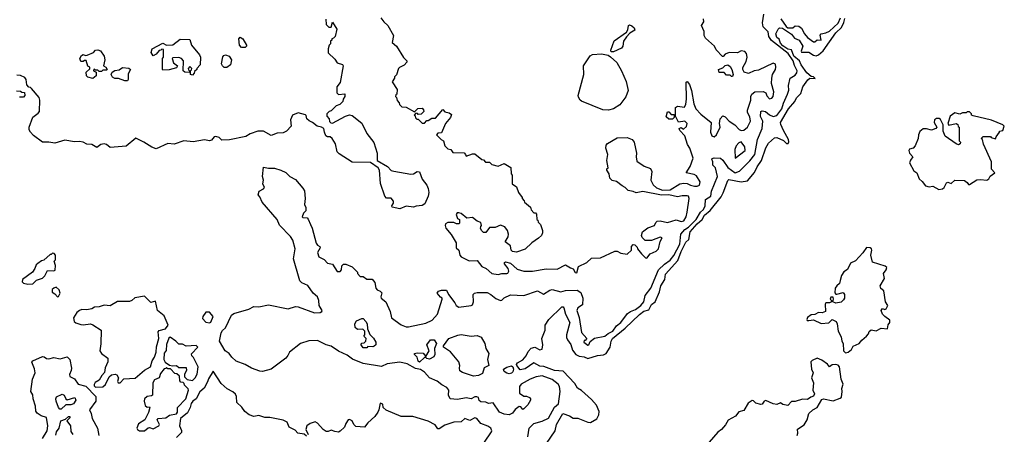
# Model space of a CAD drawing. Extents: x 2293830 to 2387798, y 66850 to 233222.
# Tile 166 of 192: x 2364518 to 2372538, y 186476 to 189851. Entities that reach past the tile are written whole.
import ezdxf

# ---------------------------------------------------------------- set-up
doc = ezdxf.new("R2010")
doc.units = 0

msp = doc.modelspace()

# ---------------------------------------------------------------- linework, layer by layer
at = {"layer": '0CON05XD'}
for points in [[(2367012.5, 189855), (2367013, 189813), (2367035, 189790), (2367055, 189790), (2367065, 189830), (2367102.5, 189775), (2367087, 189713), (2367075, 189700), (2367060, 189695), (2367060, 189685), (2367050, 189675), (2367050, 189655), (2367040, 189645), (2367030, 189615), (2367031.7, 189581.7), (2367085, 189530), (2367105, 189500), (2367146.2, 189486.2), (2367152.5, 189475), (2367129.3, 189340.7), (2367102.5, 189305), (2367100, 189255), (2367115, 189242.5), (2367165, 189247.5), (2367167.5, 189225), (2367152.5, 189205), (2367150, 189185), (2367125, 189160), (2367095, 189150), (2367055, 189110), (2367040, 189105), (2367020, 189085), (2367020, 189065), (2367040, 189045), (2367041.7, 189021.7), (2367051.7, 189011.7), (2367065, 189010), (2367173, 189067), (2367205, 189077.5), (2367225, 189070), (2367305, 189007.5), (2367344.2, 188925), (2367402.7, 188852.7), (2367430.8, 188765), (2367430, 188705), (2367513.3, 188655), (2367543.9, 188623.9), (2367565, 188617.5), (2367705, 188594.2), (2367725, 188596.9), (2367755, 188614.4), (2367775, 188611.4), (2367795, 188553.8), (2367834, 188505), (2367845.7, 188475.7), (2367849.2, 188445), (2367844.3, 188415), (2367817, 188353), (2367795, 188338.1), (2367747.6, 188332.4), (2367725, 188324.3), (2367665, 188332.5), (2367615, 188312.2), (2367551.2, 188325), (2367549.2, 188335), (2367562.3, 188357.7), (2367563.1, 188375), (2367545, 188397.1), (2367505, 188398), (2367490.8, 188415), (2367457.3, 188517.3), (2367447.5, 188625), (2367437.5, 188645), (2367375, 188687.5), (2367225, 188692.5), (2367119.5, 188759.5), (2367103.8, 188775), (2367089.5, 188839.5), (2367062.5, 188885), (2367046.4, 188896.4), (2367025, 188897.5), (2367012.5, 188905), (2367000, 188935), (2366996.2, 188966.2), (2366977, 188977), (2366940, 188985), (2366902.5, 189015), (2366875, 189026.7), (2366857.5, 189045), (2366851.7, 189071.7), (2366845, 189077.5), (2366785, 189092.5), (2366740, 189075), (2366723.3, 189035), (2366730, 188985), (2366690, 188945), (2366665, 188930), (2366615, 188927.5), (2366565, 188907.5), (2366505, 188942.5), (2366456.4, 188943.6), (2366395, 188923.3), (2366360.5, 188899.5), (2366225.8, 188874.2), (2366165, 188871.4), (2366142.9, 188892.9), (2366115, 188899.8), (2366103.3, 188896.7), (2366079.3, 188870.7), (2366065, 188864), (2366023.8, 188873.8), (2365932.2, 188857.8), (2365855, 188863.9), (2365775, 188837.9), (2365725, 188844.1), (2365630.8, 188800.8), (2365593.1, 188813.1), (2365530, 188855), (2365465, 188887.5), (2365385, 188821.1), (2365255, 188811.4), (2365225, 188834.4), (2365205, 188840), (2365180, 188835), (2365145, 188811.2), (2365105, 188836), (2365065, 188838.8), (2365035, 188853.8), (2365005, 188860), (2364965, 188858), (2364885, 188870), (2364805, 188845.7), (2364755, 188854.6), (2364702.8, 188852.8), (2364629.1, 188909.1), (2364606.2, 188935), (2364596.2, 188955), (2364596, 188975), (2364625, 189057.5), (2364669.5, 189090.5), (2364678.8, 189105), (2364682.5, 189195), (2364676.4, 189216.4), (2364615, 189290), (2364605, 189300), (2364591.7, 189301.7), (2364575, 189320), (2364570, 189365), (2364559.3, 189379.3), (2364525, 189397.5), (2364495, 189400)], [(2368658.2, 186455), (2368667.1, 186525), (2368705, 186564.2), (2368775, 186582), (2368825, 186608), (2368873.7, 186696.3), (2368905.4, 186725), (2368920.7, 186825), (2368914.6, 186865), (2368903.9, 186885), (2368855, 186921.8), (2368775, 186950.6), (2368725, 186942.5), (2368675, 186925.5), (2368603.3, 186885), (2368588.8, 186865), (2368590.3, 186810.3), (2368625, 186787.5), (2368645, 186787.5), (2368670, 186775), (2368680, 186765), (2368680, 186755), (2368657.5, 186715), (2368625, 186683.3), (2368615, 186677.5), (2368598.8, 186698.8), (2368585, 186701.2), (2368552.8, 186677.2), (2368533, 186647), (2368505, 186635.7), (2368465, 186640), (2368427, 186657), (2368375, 186732.5), (2368337, 186727), (2368315, 186736.7), (2368275, 186741.2), (2368261.2, 186751.2), (2368254, 186775), (2368242.1, 186782.1), (2368225, 186781.4), (2368195, 186763.8), (2368155, 186773.3), (2368085, 186760), (2368025, 186763.8), (2368010.8, 186795), (2368013.8, 186835), (2367997, 186857), (2367957.7, 186877.7), (2367918.3, 186908.3), (2367855, 186934.4), (2367815, 186982.2), (2367784, 187004), (2367742.7, 187012.7), (2367675, 187050.5), (2367615, 187063.3), (2367510.9, 187049.1), (2367465, 187028.6), (2367315, 187052.2), (2367227.9, 187087.9), (2367185, 187119.2), (2367115, 187153.8), (2367055, 187194), (2367015, 187204.4), (2366945, 187239.2), (2366874.1, 187235.9), (2366806.1, 187213.9), (2366714.5, 187145.5), (2366701.4, 187118.6), (2366686.7, 187095), (2366565, 187005.8), (2366495, 186987.1), (2366475, 186988.6), (2366405, 187015.6), (2366355, 187044.2), (2366280.9, 187070.9), (2366245, 187104), (2366225, 187134), (2366191.4, 187155), (2366145.5, 187235), (2366158.1, 187301.9), (2366169.4, 187320.6), (2366195, 187341.4), (2366242.7, 187445), (2366261.1, 187458.9), (2366385.4, 187494.6), (2366425, 187515.7), (2366465, 187514.4), (2366545, 187529.1), (2366705, 187496), (2366765, 187516), (2366785, 187513.8), (2366920, 187465), (2366965, 187467.5), (2366980, 187475), (2366982.5, 187485), (2366956.7, 187525), (2366953.3, 187565), (2366942.5, 187595), (2366907.5, 187625), (2366865, 187687.5), (2366815, 187710), (2366800, 187725), (2366793, 187743), (2366748.8, 187905), (2366762, 187985), (2366743.3, 188055), (2366723.3, 188085), (2366635, 188177.5), (2366613.8, 188225), (2366493.3, 188365), (2366475, 188410), (2366460, 188425), (2366467.5, 188455), (2366505, 188474), (2366512, 188485), (2366499.2, 188515), (2366504.2, 188545), (2366495.8, 188575), (2366505, 188650), (2366545, 188642.5), (2366593, 188643), (2366645, 188627.5), (2366685, 188607.5), (2366717.5, 188575), (2366765, 188550), (2366825, 188480), (2366837, 188457), (2366842.5, 188395), (2366837, 188347), (2366848.3, 188321.7), (2366850, 188295), (2366830, 188275), (2366820, 188245), (2366825, 188240), (2366858.3, 188238.3), (2366868.3, 188228.3), (2366886.2, 188185), (2366901.4, 188155), (2366932.3, 188032.3), (2366945, 188015.6), (2366963.3, 188005), (2366966.7, 187995), (2366944.6, 187955.4), (2366955, 187920), (2366998.3, 187898.3), (2367025, 187870), (2367065, 187860), (2367105, 187802.5), (2367128.3, 187801.7), (2367140, 187815), (2367141.7, 187848.3), (2367155, 187860), (2367175, 187860), (2367225, 187840), (2367270, 187795), (2367270, 187785), (2367291.7, 187761.7), (2367315, 187760), (2367345, 187740), (2367388.3, 187738.3), (2367411.7, 187711.7), (2367420, 187665), (2367430.7, 187650.7), (2367455, 187640), (2367467, 187627), (2367460, 187595), (2367463, 187583), (2367500, 187555), (2367536, 187475), (2367546.7, 187425), (2367625, 187368), (2367665, 187350), (2367685, 187350), (2367825, 187380.8), (2367878.8, 187405), (2367921.2, 187455), (2367960, 187575), (2367960, 187585), (2367945, 187592.5), (2367917.5, 187625), (2367928.3, 187641.7), (2367955, 187650), (2367995, 187650), (2368010, 187615), (2368063.3, 187545), (2368073.3, 187525), (2368095, 187512), (2368195, 187523.8), (2368205, 187530), (2368215.5, 187555), (2368210.5, 187615), (2368223.8, 187626.2), (2368245, 187629.4), (2368325, 187629.6), (2368354.2, 187615), (2368395, 187580.8), (2368435, 187566), (2368445, 187566.7), (2368465, 187586.7), (2368515, 187610), (2368625, 187607.1), (2368735, 187643.3), (2368785, 187616.7), (2368835, 187650), (2368855, 187656), (2368925, 187635.8), (2368965, 187646), (2369058, 187648), (2369089.9, 187629.9), (2369105.6, 187585), (2369101.3, 187528.7), (2369063.1, 187505), (2369055.6, 187485), (2369076.4, 187426.4), (2369094.4, 187304.4), (2369137.5, 187255), (2369125, 187240), (2369115, 187240), (2369113.6, 187226.4), (2369145, 187202.5), (2369152.5, 187205), (2369165, 187232.5), (2369201.2, 187258.8), (2369285, 187275.8), (2369312.3, 187297.7), (2369348, 187315), (2369380, 187360), (2369415, 187386.2), (2369469.8, 187460.2), (2369493.6, 187476.4), (2369535, 187491.8), (2369577.5, 187525), (2369600.8, 187555), (2369613.1, 187605), (2369657.8, 187665), (2369722.5, 187815), (2369768.9, 187861.1), (2369815, 187892.7), (2369845, 187931.1), (2369894.7, 188025), (2369903.3, 188105), (2369936.1, 188143.9), (2369965, 188163.2), (2370027, 188225), (2370064.4, 188285.6), (2370087.3, 188305), (2370102.5, 188335), (2370105, 188387.5), (2370146.2, 188415), (2370154.2, 188454.2), (2370202.7, 188575), (2370186.1, 188646.1), (2370165, 188666.7), (2370163.1, 188695), (2370154.6, 188715), (2370157.7, 188722.3), (2370175, 188727.1), (2370225, 188724.2), (2370245, 188707.1), (2370285, 188649.1), (2370345, 188603.2), (2370380.9, 188619.1), (2370465, 188701.1), (2370506.2, 188755), (2370528.6, 188875), (2370566.2, 188965), (2370571.5, 189025), (2370553.4, 189063.4), (2370555, 189104), (2370565, 189108.8), (2370594, 189104), (2370625, 189077.5), (2370654, 189064), (2370685, 189070.9), (2370724.8, 189125.2), (2370738.3, 189171.7), (2370772.1, 189245), (2370782.7, 189277.3), (2370781.2, 189315), (2370792.9, 189375), (2370835, 189398.2), (2370847.3, 189417.3), (2370850, 189435), (2370828, 189478), (2370819.5, 189515), (2370776.7, 189576.7), (2370640.5, 189680.5), (2370620.8, 189715), (2370615, 189752.7), (2370572.6, 189792.6), (2370568.9, 189825), (2370580, 189895)], [(2367460, 189865), (2367483.6, 189833.6), (2367517.5, 189805), (2367561.7, 189721.7), (2367552.5, 189665), (2367587.5, 189635), (2367643.9, 189543.9), (2367670, 189515), (2367670, 189505), (2367649.3, 189480.7), (2367611.7, 189461.7), (2367602.5, 189455), (2367587, 189403), (2367570, 189385), (2367570, 189375), (2367552.5, 189345), (2367591.7, 189281.7), (2367590, 189245), (2367581.7, 189238.3), (2367580, 189225), (2367588.3, 189218.3), (2367593, 189193), (2367610, 189175), (2367611.7, 189161.7), (2367631.7, 189141.7), (2367665, 189140), (2367735, 189100), (2367761.7, 189128.3), (2367795, 189130), (2367808.3, 189118.3), (2367810, 189105), (2367788.3, 189081.7), (2367765, 189080), (2367758.3, 189088.3), (2367745, 189090), (2367730, 189075), (2367738.3, 189068.3), (2367741.7, 189051.7), (2367751.7, 189041.7), (2367765, 189040), (2367795, 189010), (2367815, 189010), (2367835, 189030), (2367845, 189030), (2367875, 189050), (2367905, 189050), (2367965, 189120), (2367981.7, 189101.7), (2368015, 189092.5), (2368035, 189080), (2368027.5, 189055), (2367986.7, 189005), (2367955, 188930), (2367925, 188927.5), (2367912.5, 188915), (2367950, 188875), (2367970, 188865), (2367980, 188825), (2368005, 188800), (2368030, 188795), (2368045, 188770), (2368137, 188767), (2368150, 188755), (2368155, 188740), (2368205, 188760), (2368225, 188760), (2368281.7, 188711.7), (2368295, 188710), (2368312.5, 188692.5), (2368345, 188690), (2368365, 188672.5), (2368415, 188657.5), (2368465, 188680), (2368518.3, 188648.3), (2368520, 188595), (2368530, 188585), (2368530, 188515), (2368565, 188490), (2368580, 188445), (2368610, 188405), (2368610, 188395), (2368627, 188377), (2368630, 188365), (2368680, 188325), (2368683, 188303), (2368705, 188280), (2368718.3, 188278.3), (2368728.3, 188268.3), (2368730, 188225), (2368738.3, 188218.3), (2368741.7, 188201.7), (2368760, 188185), (2368777.5, 188135), (2368777.5, 188115), (2368767.5, 188095), (2368745, 188072.5), (2368690, 188035), (2368635, 187983.8), (2368565, 187960), (2368533, 187963), (2368520, 187975), (2368515, 188010), (2368473, 188043), (2368497, 188083), (2368500, 188105), (2368490, 188135), (2368470, 188165), (2368435, 188177.5), (2368391.7, 188158.3), (2368345, 188160), (2368315, 188120), (2368295, 188120), (2368281.7, 188131.7), (2368272.5, 188152.5), (2368273, 188167), (2368280, 188175), (2368275, 188200), (2368245, 188210), (2368205, 188240), (2368160, 188235), (2368115, 188272.5), (2368095, 188280), (2368081.7, 188278.3), (2368072.5, 188265), (2368083.3, 188233.3), (2368100, 188225), (2368100, 188195), (2368095, 188190), (2368075, 188190), (2368055, 188200), (2368005, 188200), (2367985, 188190), (2367982.5, 188175), (2367990, 188155), (2368033.6, 188103.6), (2368072.5, 188035), (2368072.5, 187995), (2368093.8, 187973.8), (2368104, 187935), (2368115, 187921.2), (2368178.3, 187888.3), (2368245, 187890), (2368283.2, 187843.2), (2368316.7, 187825), (2368364.5, 187784.5), (2368415, 187775.5)], [(2368415, 187775.5), (2368445, 187784.5), (2368485, 187784.3), (2368495, 187788.8), (2368502.9, 187805), (2368495.5, 187825.5), (2368466.7, 187865), (2368467.5, 187875), (2368475, 187880), (2368515, 187868.5), (2368571.2, 187821.2), (2368625, 187804.5), (2368695, 187803.3), (2368805, 187822.2), (2368895, 187820), (2368965, 187856.2), (2369005, 187830), (2369025, 187824), (2369043, 187793), (2369055, 187790.8), (2369069.2, 187840.8), (2369136.8, 187873.2), (2369175, 187910.8), (2369248.8, 187911.2), (2369365, 187967.5), (2369385, 187966.7), (2369415, 187950), (2369465, 187942.9), (2369500, 187975), (2369500, 188005), (2369515, 188020), (2369528.3, 188018.3), (2369548.3, 187998.3), (2369550, 187985), (2369583.3, 187945), (2369615, 187912.5), (2369625, 187910), (2369652.5, 187945), (2369702.7, 187967.3), (2369721.2, 187985), (2369735.8, 188045), (2369752, 188075), (2369735, 188082), (2369665, 188053.3), (2369625, 188053.3), (2369612.5, 188052.5), (2369587.5, 188077.5), (2369583.9, 188093.9), (2369590, 188125), (2369635, 188156.2), (2369690, 188175), (2369699.3, 188200.7), (2369709.3, 188210.7), (2369733.6, 188213.6), (2369795, 188200), (2369865, 188222.5), (2369905, 188207.1), (2369926.7, 188215), (2369945.6, 188245), (2369956, 188285), (2369970.8, 188395), (2369965, 188413.3), (2369955, 188416.2), (2369915, 188418), (2369875, 188410), (2369805, 188426), (2369745, 188421.9), (2369595, 188453.6), (2369540.7, 188440.7), (2369515, 188452.5), (2369475, 188460), (2369450, 188485), (2369425, 188497.5), (2369380, 188535), (2369343, 188543), (2369325, 188560), (2369320, 188595), (2369300, 188625), (2369301.7, 188638.3), (2369310, 188645), (2369300, 188705), (2369309.2, 188755), (2369293.5, 188805), (2369295, 188828.8), (2369306.7, 188843.3), (2369385, 188888.8), (2369465, 188891.4), (2369506.4, 188876.4), (2369522.5, 188855), (2369543.3, 188765), (2369540, 188735), (2369545, 188700), (2369605, 188660), (2369655, 188640), (2369666.2, 188615), (2369660, 188545), (2369677.7, 188507.7), (2369705, 188481.2), (2369755, 188463.8), (2369815, 188466.7), (2369895, 188513.8), (2369928.8, 188521.2), (2369955, 188518.1), (2369982.8, 188502.8), (2370015, 188496.8), (2370035, 188496), (2370055.6, 188504.4), (2370060.6, 188530.6), (2370031.4, 188581.4), (2370011.9, 188591.9), (2369947.5, 188605), (2369980, 188655), (2370004.2, 188725), (2369976.7, 188805), (2369956.7, 188835), (2369936.7, 188905), (2369895, 188950), (2369890, 188965), (2369905, 188972.5), (2369925, 188960), (2369948.3, 188981.7), (2369954.2, 189005), (2369935, 189025.5), (2369885, 189017.5), (2369860, 189065), (2369860, 189135), (2369875, 189146.7), (2369931.7, 189138.3), (2369945, 189162.5), (2369950.6, 189205), (2369947.5, 189342.5), (2369955, 189347.5), (2369974.2, 189324.2), (2369990.6, 189275), (2370008.6, 189165), (2370025, 189126.7), (2370065, 189082.5), (2370150, 189015), (2370143.6, 188936.4), (2370156.7, 188905), (2370175, 188898.8), (2370195, 188912.5), (2370222.5, 188975), (2370217.5, 189005), (2370222.5, 189045), (2370245, 189067.5), (2370265, 189060), (2370297.5, 189025), (2370342.5, 188995), (2370377, 188957), (2370395, 188950), (2370415, 188952.5), (2370445, 188977.5), (2370471.2, 189025), (2370465, 189060), (2370447.5, 189095), (2370446.7, 189115), (2370473.3, 189195), (2370473.6, 189226.4), (2370482.5, 189245), (2370505, 189263.3), (2370575, 189266.7), (2370596.4, 189256.4), (2370605, 189232.5), (2370625, 189207.5), (2370645, 189212.5), (2370656.2, 189225), (2370660, 189265), (2370642.3, 189332.3), (2370643.8, 189375), (2370650, 189405), (2370673.3, 189445), (2370677.5, 189465), (2370675, 189490), (2370655, 189497.5), (2370535, 189441.2), (2370500, 189435), (2370455, 189412.5), (2370420, 189425), (2370407.5, 189445), (2370408.3, 189461.7), (2370435, 189510), (2370443.3, 189545), (2370437.5, 189575), (2370423.3, 189593.3), (2370395, 189596.7), (2370365, 189582.5), (2370297, 189583), (2370265, 189570), (2370248.3, 189551.7), (2370241.7, 189551.7), (2370190, 189605), (2370176.4, 189636.4), (2370105, 189700), (2370093, 189723), (2370092.5, 189755), (2370072.5, 189805), (2370090, 189835), (2370088.3, 189858.3)], [(2368808.3, 186401.7), (2368880, 186505), (2368891.2, 186555), (2368942.5, 186645), (2368995, 186626.5), (2369025, 186608.5), (2369065, 186606.8), (2369145, 186575.2), (2369168.6, 186571.4), (2369219.1, 186600.9), (2369235.7, 186635), (2369237.8, 186662.2), (2369215, 186712.5), (2369175, 186758.8), (2369095, 186833.1), (2369062.7, 186852.7), (2369039.7, 186889.7), (2368945, 186990), (2368875, 186994.2), (2368788.1, 187028.1), (2368755, 187030.6), (2368705, 187058.6), (2368635, 187010), (2368595, 187002), (2368566.5, 187035), (2368564.5, 187045), (2368572.9, 187057.1), (2368617, 187083), (2368644.1, 187114.1), (2368660.6, 187149.4), (2368685, 187176.4), (2368715, 187184.6), (2368755, 187164.7), (2368775, 187170), (2368779.3, 187205), (2368770.7, 187255), (2368799.1, 187325), (2368798.6, 187365), (2368828.2, 187411.8), (2368935, 187514.5), (2368945, 187513.3), (2368950.8, 187505), (2368963, 187455), (2368999.1, 187385), (2368972.7, 187285), (2368972.3, 187265), (2368979.5, 187245), (2369007, 187207), (2369020.2, 187160.2), (2369046.7, 187126.7), (2369075, 187112.5), (2369116.8, 187106.8), (2369145, 187093.3), (2369225, 187118), (2369274, 187124), (2369295, 187134.3), (2369328.5, 187185), (2369335.4, 187235), (2369346.4, 187255), (2369449.2, 187340.8), (2369567.7, 187452.3), (2369601.3, 187478.7), (2369641.7, 187488.3), (2369665, 187532.2), (2369694.8, 187555.2), (2369729.6, 187635), (2369739, 187685), (2369772.7, 187735), (2369779.1, 187780.9), (2369879.3, 187890.7), (2369904.8, 187965), (2369945, 188040.8), (2369967.9, 188062.1), (2369978.1, 188125), (2370035, 188190.5), (2370077.5, 188225), (2370095, 188258.9), (2370141.8, 188298.2), (2370231.4, 188408.6), (2370249.2, 188440.8), (2370286.9, 188543.1), (2370295, 188551.4), (2370395, 188531.2), (2370445, 188539.4), (2370502.1, 188607.9), (2370523.8, 188653.8), (2370560.8, 188705), (2370595, 188807.5), (2370617.5, 188845), (2370665, 188890), (2370685, 188892.5), (2370738.1, 188868.1), (2370765, 188842.5), (2370777, 188843), (2370783, 188857), (2370780, 188875), (2370738.3, 188948.3), (2370717.3, 188997.3), (2370716.2, 189015), (2370780.8, 189125), (2370830.4, 189185), (2370846.2, 189215), (2370879.7, 189250.3), (2370896.9, 189305), (2370938, 189362), (2370955, 189374.4), (2370997, 189373), (2370982.5, 189385), (2370965, 189388.8), (2370928.9, 189418.9), (2370882.7, 189482.7), (2370868.6, 189515), (2370822.8, 189555), (2370804.8, 189604.8), (2370775, 189611.9), (2370735, 189639), (2370715, 189658.8), (2370703.1, 189693.1), (2370684.4, 189705), (2370676.2, 189735), (2370695.9, 189774.1), (2370705.8, 189784.2), (2370731.7, 189781.7), (2370805, 189734.3), (2370829.6, 189699.6), (2370867.3, 189685), (2370895.8, 189635), (2370883.3, 189595), (2370886.5, 189586.5), (2370945, 189586.1), (2370985, 189561.7), (2371005, 189557.8), (2371025.6, 189564.4), (2371063.5, 189596.5), (2371166.7, 189745), (2371212.5, 189787.5), (2371231.6, 189828.4), (2371238.1, 189861.9)], [(2370718.5, 189858.5), (2370761.1, 189795), (2370775, 189785.8), (2370815, 189783.8), (2370835, 189802), (2370865, 189798), (2370885, 189782), (2370911.2, 189735), (2370935, 189706.7), (2370985, 189670), (2370995, 189670), (2371015, 189686.7), (2371045, 189683.8), (2371038.8, 189725), (2371045, 189736.7), (2371085, 189743.1), (2371115, 189757.2), (2371185, 189823.2), (2371204.4, 189865)], [(2369355, 189590), (2369335, 189590), (2369333.6, 189603.6), (2369360.9, 189679.1), (2369459.5, 189750.5), (2369471.7, 189768.3), (2369477.5, 189805), (2369485, 189808.8), (2369505, 189801.2), (2369523.3, 189785), (2369527.5, 189765), (2369488, 189742), (2369459.7, 189710.3), (2369437.5, 189675), (2369430, 189635), (2369420, 189620), (2369355, 189590)], [(2365925, 189400), (2365910, 189405), (2365910, 189435), (2365918.3, 189441.7), (2365920, 189455), (2365905, 189470), (2365890, 189455), (2365891.7, 189441.7), (2365900, 189435), (2365898.3, 189421.7), (2365863, 189423), (2365850, 189435), (2365853.3, 189515), (2365836.1, 189536.1), (2365815, 189544), (2365765, 189540), (2365760, 189535), (2365771.2, 189501.2), (2365802.5, 189475), (2365795, 189460), (2365735, 189442.5), (2365685, 189440), (2365680, 189445), (2365680, 189535), (2365690, 189545), (2365688.3, 189608.3), (2365675, 189610), (2365668.3, 189601.7), (2365655, 189600), (2365629.3, 189570.7), (2365605, 189557.5), (2365587.5, 189585), (2365597.5, 189615), (2365685, 189660), (2365712.5, 189642.5), (2365765, 189647.5), (2365825, 189692.5), (2365905, 189690), (2365916.7, 189645), (2365982.5, 189565), (2365990, 189545), (2365987.5, 189485), (2365960, 189455), (2365960, 189445), (2365941.7, 189428.3), (2365940, 189415), (2365925, 189400)], [(2366355, 189623.8), (2366325, 189623.8), (2366307.5, 189645), (2366303.3, 189695), (2366315, 189710), (2366336.4, 189696.4), (2366366.7, 189645), (2366366.7, 189635), (2366355, 189623.8)], [(2365115, 189372.5), (2365073, 189383), (2365062.5, 189395), (2365060, 189425), (2365088.3, 189451.7), (2365090, 189465), (2365071.7, 189471.7), (2365058.3, 189518.3), (2365045, 189520), (2365035, 189510), (2365015, 189510), (2365007.5, 189535), (2365020.7, 189559.3), (2365035, 189567.5), (2365055, 189560), (2365067, 189563), (2365120, 189585), (2365136.4, 189603.6), (2365155, 189606.2), (2365175, 189598.8), (2365206.2, 189555), (2365212.5, 189525), (2365200, 189475), (2365220, 189465), (2365230, 189445), (2365225, 189440), (2365195, 189440), (2365185, 189430), (2365165, 189430), (2365155, 189440), (2365135, 189440), (2365121.7, 189448.3), (2365120, 189435), (2365140, 189425), (2365140, 189395), (2365115, 189372.5)], [(2366182.4, 189462.4), (2366169.2, 189475), (2366163, 189493), (2366171.5, 189548.5), (2366180.5, 189559.5), (2366195, 189564.3), (2366223, 189553), (2366242, 189525), (2366235.7, 189484.3), (2366205, 189462.9), (2366182.4, 189462.4)], [(2369315, 189114.2), (2369268.3, 189118.3), (2369095, 189186.7), (2369082.5, 189195), (2369070.7, 189220.7), (2369067.5, 189235), (2369113.3, 189405), (2369110, 189475), (2369165, 189557.5), (2369185, 189568.8), (2369256.4, 189573.6), (2369312.5, 189562.5), (2369330, 189550), (2369382.3, 189502.3), (2369421.2, 189435), (2369457.8, 189347.8), (2369473.8, 189275), (2369456.1, 189223.9), (2369405, 189157.5), (2369353.6, 189126.4), (2369315, 189114.2)], [(2365395, 189352.5), (2365375, 189352.5), (2365321.7, 189371.7), (2365293, 189373), (2365275, 189382.5), (2365262.5, 189405), (2365270, 189425), (2365293, 189437), (2365327, 189443), (2365355, 189462.5), (2365407, 189457), (2365420, 189445), (2365400.7, 189409.3), (2365402.5, 189365), (2365395, 189352.5)], [(2370325, 189390), (2370315, 189390), (2370305, 189400), (2370275, 189400), (2370255, 189420), (2370215, 189420), (2370210, 189445), (2370245, 189460), (2370263, 189477), (2370285, 189482.5), (2370305, 189470), (2370317.5, 189445), (2370330, 189405), (2370325, 189390)], [(2364493, 189273), (2364525, 189270), (2364535, 189260), (2364558.3, 189258.3), (2364560, 189235), (2364548.3, 189221.7), (2364515, 189220)], [(2369835, 189040), (2369805, 189040), (2369785, 189060), (2369795, 189100), (2369805, 189100), (2369825, 189080), (2369848.3, 189078.3), (2369850, 189055), (2369835, 189040)], [(2372005, 188469.7), (2372035, 188474.1), (2372048.5, 188485), (2372065.9, 188524.1), (2372078.3, 188528.3), (2372105, 188517.5), (2372135, 188543.8), (2372215, 188542.5), (2372236.4, 188526.4), (2372245, 188510), (2372255, 188510), (2372315, 188546.7), (2372345, 188550), (2372395, 188543.8), (2372412.5, 188555), (2372423.6, 188576.4), (2372461.2, 188605), (2372434, 188634), (2372432.5, 188695), (2372368.3, 188838.3), (2372360, 188875), (2372350, 188885), (2372365, 188900), (2372425, 188900), (2372431.7, 188891.7), (2372465, 188880), (2372471.7, 188898.3), (2372500, 188935), (2372500, 188945), (2372525, 188950), (2372538, 188985), (2372525, 188995.8), (2372435, 189033.3), (2372285, 189067.5), (2372270, 189075), (2372270, 189085), (2372255, 189100), (2372235, 189100), (2372227, 189093), (2372198.3, 189091.7), (2372175, 189082.5), (2372135, 189092.5), (2372097.5, 189065), (2372077.5, 189005), (2372085, 188992.5), (2372145, 189006.7), (2372158.3, 188998.3), (2372161.7, 188981.7), (2372170, 188975), (2372170, 188865), (2372180, 188855), (2372178.3, 188841.7), (2372165, 188832.5), (2372145, 188840), (2372055, 188902.5), (2372039.2, 188945), (2372038.8, 188995), (2372019.1, 189039.1), (2372006.3, 189046.3), (2371985, 189046.1), (2371970, 189035), (2371966.4, 189015), (2371987.5, 188975), (2371981.2, 188965), (2371945, 188950.6), (2371902.9, 188962.9), (2371878.3, 188961.7), (2371849.3, 188940.7), (2371839.1, 188915), (2371836.2, 188885), (2371811.9, 188825), (2371795, 188804.3), (2371765, 188795.8), (2371760, 188785), (2371766.9, 188765), (2371793.8, 188735), (2371772.9, 188707.1), (2371767.1, 188685), (2371800.5, 188620.5), (2371826.1, 188605), (2371844.8, 188554.8), (2371869.1, 188535), (2371895, 188498.2), (2371925, 188490.4), (2371955, 188496.2), (2372005, 188469.7)], [(2370345, 188723.3), (2370428, 188785), (2370425.8, 188815), (2370395, 188857.5), (2370375, 188850), (2370354.3, 188825), (2370344.2, 188795), (2370345, 188723.3)], [(2371245, 187139.6), (2371265, 187143.5), (2371294.4, 187165), (2371306.7, 187193.3), (2371356.7, 187215), (2371376.9, 187243.1), (2371415.8, 187275), (2371431.2, 187295), (2371436.4, 187313.6), (2371452.5, 187327.5), (2371495, 187318), (2371535, 187338.8), (2371585.7, 187335), (2371591.7, 187368.3), (2371605.7, 187385), (2371605.7, 187405), (2371564, 187435), (2371546.7, 187455), (2371534, 187485), (2371545, 187500), (2371565, 187492.5), (2371575, 187497.5), (2371590, 187525), (2371570, 187555), (2371557.1, 187645), (2371533.4, 187663.4), (2371525.7, 187685), (2371562.9, 187745), (2371552.9, 187785), (2371575.6, 187815), (2371580.6, 187835), (2371566.2, 187845), (2371465, 187877.5), (2371449.5, 187935), (2371460, 187975), (2371456.4, 187985), (2371445, 187994.3), (2371415, 187996.7), (2371386.4, 187953.6), (2371325, 187888.2), (2371285, 187868.2), (2371261.1, 187818.9), (2371230.3, 187799.7), (2371211.8, 187768.2), (2371201.3, 187728.7), (2371195.4, 187704.6), (2371172.5, 187685), (2371160.9, 187665), (2371158.3, 187628.3), (2371165, 187617.5), (2371175, 187616.7), (2371225, 187630), (2371237.5, 187615), (2371236.7, 187585), (2371229.3, 187570.7), (2371208.8, 187551.2), (2371165, 187542.5), (2371140, 187555), (2371147.5, 187575), (2371143.3, 187593.3), (2371125, 187591.2), (2371120, 187575), (2371130, 187565), (2371130, 187555), (2371115, 187547.5), (2371085, 187547.5), (2371077.5, 187535), (2371082.5, 187475), (2371053.8, 187463.8), (2371025, 187467.5), (2370995, 187450.5), (2370965, 187447.5), (2370934.2, 187425.8), (2370930.5, 187410.5), (2370933.2, 187403.2), (2370945, 187401.1), (2370985, 187408.2), (2371045, 187379.2), (2371107.7, 187382.3), (2371135, 187410), (2371167.5, 187395), (2371176.1, 187376.1), (2371185.7, 187315), (2371209.7, 187269.7), (2371215.4, 187235), (2371225.5, 187215), (2371228.2, 187155), (2371245, 187139.6)], [(2364585, 187697.5), (2364625, 187700), (2364655, 187730), (2364705, 187747.5), (2364722.5, 187765), (2364745, 187810), (2364795, 187806.7), (2364807.5, 187812.5), (2364810.7, 187850.7), (2364800, 187885), (2364810, 187895), (2364810, 187935), (2364798.3, 187948.3), (2364785, 187950), (2364775, 187940), (2364765, 187940), (2364715, 187892.5), (2364695, 187887.5), (2364665, 187867.5), (2364652.5, 187855), (2364642.5, 187825), (2364623, 187797), (2364540, 187735), (2364538.3, 187718.3), (2364550, 187705), (2364585, 187697.5)], [(2364825, 187596), (2364835, 187598), (2364847.1, 187625), (2364840.8, 187650.8), (2364815, 187672.5), (2364795, 187666.7), (2364783.3, 187655), (2364781.7, 187631.7), (2364805, 187618.8), (2364825, 187596)], [(2365135, 186860), (2365195, 186861.4), (2365218, 186882), (2365247.9, 186945), (2365265, 186958.8), (2365295, 186966.7), (2365309.7, 186959.7), (2365324, 186935), (2365315.8, 186905), (2365320.8, 186895), (2365335, 186893.6), (2365365, 186926.2), (2365458.3, 186931.7), (2365535, 186998), (2365584.2, 187025.8), (2365598, 187075), (2365616.2, 187103.8), (2365630.8, 187145), (2365632.4, 187187.6), (2365652.5, 187255), (2365645, 187310), (2365655, 187320), (2365706, 187334), (2365727.5, 187365), (2365695, 187440), (2365640, 187485), (2365625, 187560), (2365585, 187550), (2365535, 187600), (2365455, 187587.5), (2365430, 187565), (2365411.7, 187558.3), (2365315, 187556.7), (2365255, 187522.5), (2365205, 187527.5), (2365165, 187512.5), (2365128.3, 187511.7), (2365105, 187497.5), (2365065, 187490), (2365025, 187492.5), (2365005, 187482.5), (2364982.3, 187467.7), (2364956.2, 187425), (2364962.5, 187395), (2364975, 187384), (2365015, 187369.2), (2365035, 187366), (2365094.1, 187374.1), (2365115, 187368), (2365181.2, 187325), (2365178.7, 187211.3), (2365170, 187155), (2365183.8, 187135), (2365235.8, 187095), (2365234.6, 187064.6), (2365213.7, 187016.3), (2365209.8, 186980.2), (2365186.6, 186955), (2365165, 186917.7), (2365132.7, 186897.3), (2365125, 186882.5), (2365125, 186871.2), (2365135, 186860)], [(2366065, 187382.5), (2366075, 187390), (2366092.5, 187435), (2366065, 187470), (2366035, 187470), (2366010, 187435), (2366008.3, 187418.3), (2366035, 187390), (2366065, 187382.5)], [(2367345, 187180), (2367315, 187180), (2367300, 187205), (2367301.7, 187218.3), (2367325, 187220), (2367337, 187233), (2367340, 187255), (2367320, 187275), (2367330, 187285), (2367330, 187315), (2367311.7, 187331.7), (2367268.3, 187328.3), (2367250, 187345), (2367247.5, 187375), (2367260.7, 187399.3), (2367305, 187417.5), (2367315, 187417.5), (2367337.5, 187395), (2367347.5, 187375), (2367350, 187335), (2367369.3, 187289.3), (2367399.3, 187259.3), (2367417.5, 187225), (2367417.5, 187205), (2367405, 187192.5), (2367395, 187187.5), (2367355, 187190), (2367345, 187180)], [(2368215, 186948.9), (2368125, 186980), (2368103.6, 186993.6), (2368099.2, 187015), (2368104, 187035), (2368093.8, 187065), (2368027.7, 187147.7), (2367970, 187185), (2367970, 187195), (2368012.5, 187255), (2368086.1, 187283.9), (2368115, 187288), (2368195, 187275.8), (2368245, 187280.8), (2368275.8, 187265.8), (2368305.8, 187215), (2368314, 187175), (2368340, 187135), (2368328.9, 187085), (2368338, 187035), (2368302.1, 187017.9), (2368288.5, 186971.5), (2368255, 186953.6), (2368215, 186948.9)], [(2365925, 186913.3), (2365946.2, 186935), (2365962.5, 186965), (2365972.5, 187025), (2365935, 187100), (2365920, 187115), (2365918.3, 187131.7), (2365970, 187185), (2365955, 187200), (2365875, 187192.5), (2365845, 187210), (2365815, 187210), (2365790, 187235), (2365743, 187267), (2365731.7, 187258.3), (2365713, 187207), (2365711.7, 187158.3), (2365693.6, 187136.4), (2365693.3, 187085), (2365703, 187063), (2365738.3, 187038.3), (2365762.5, 187032.5), (2365796.4, 187036.4), (2365815, 187020), (2365875, 187020), (2365877.5, 186995), (2365860, 186965), (2365860, 186945), (2365883, 186923), (2365925, 186913.3)], [(2367775, 187064.4), (2367765, 187071.2), (2367754.3, 187104.3), (2367733.3, 187125), (2367732.5, 187135), (2367755, 187140), (2367805, 187136.7), (2367825, 187110), (2367852.5, 187155), (2367833.3, 187205), (2367865, 187244), (2367894.1, 187244.1), (2367913.3, 187215), (2367897.5, 187175), (2367900, 187125), (2367892.3, 187107.7), (2367855, 187088.8), (2367835, 187093.3), (2367825, 187102.5), (2367815, 187100), (2367775, 187064.4)], [(2364705, 186442.2), (2364740.5, 186505), (2364746.9, 186545), (2364735, 186612.5), (2364694, 186625), (2364659.1, 186649.1), (2364650, 186665), (2364647.1, 186705), (2364627.1, 186765), (2364626.1, 186796.1), (2364610, 186825), (2364621.6, 186925), (2364644, 186976), (2364638.2, 187008.2), (2364615.8, 187064.2), (2364624, 187075), (2364705, 187108), (2364717.7, 187107.7), (2364735, 187094), (2364755, 187089.2), (2364795, 187101.1), (2364848.9, 187091.1), (2364905, 187106.2), (2364925.5, 187085.5), (2364939.1, 187015), (2364937.5, 186995), (2364922.3, 186962.3), (2364925.8, 186945.8), (2364965, 186926.9), (2364995, 186884), (2365057.8, 186867.8), (2365136.9, 186785), (2365138, 186745), (2365087.5, 186675), (2365101.2, 186645), (2365108.8, 186605), (2365151.9, 186525), (2365163.1, 186465)], [(2368505, 186968), (2368485, 186972.5), (2368465, 186988), (2368459.4, 187005), (2368485, 187022.9), (2368525, 187032.9), (2368535.7, 187025), (2368539.4, 187005), (2368536, 186985), (2368525, 186973.8), (2368505, 186968)], [(2370850.5, 186465), (2370857.5, 186485), (2370853, 186517), (2370907.9, 186552.1), (2370930.9, 186595), (2370944.6, 186645), (2370977.1, 186675), (2371014.7, 186695), (2371050.9, 186759.1), (2371065, 186763.6), (2371145, 186749.7), (2371200.6, 186769.4), (2371211.1, 186778.9), (2371218.6, 186825), (2371215, 186850), (2371226.2, 186885), (2371210, 186925), (2371195.3, 187025.3), (2371185, 187038.9), (2371164.6, 187044.6), (2371135, 187042.2), (2371115, 187026.2), (2371097.2, 187047.2), (2371050.4, 187080.4), (2371015, 187094.4), (2370972.8, 187077.2), (2370962.2, 187065), (2370967.8, 187005), (2370981.4, 186975), (2370968.1, 186935), (2370982.5, 186895), (2370977.5, 186835), (2370992.5, 186805), (2370985, 186785.6), (2370961.6, 186778.4), (2370935, 186760), (2370895, 186763.3), (2370835, 186742.2), (2370805, 186742.9), (2370775, 186711.2), (2370735, 186718.8), (2370715, 186730.8), (2370685, 186718.6), (2370655, 186723.5), (2370595, 186751.8), (2370581.8, 186745), (2370565, 186722), (2370555, 186719.5), (2370515, 186728.8), (2370495, 186749.5), (2370485, 186751.1), (2370451, 186729), (2370415, 186670.5), (2370375, 186659.7), (2370347.5, 186622.5), (2370288.2, 186591.8), (2370267.1, 186552.9), (2370235, 186513.8), (2370205, 186492.8), (2370135, 186411.2)], [(2365535, 186503.8), (2365565, 186527.5), (2365575, 186530), (2365605, 186521.2), (2365652.5, 186545), (2365656.7, 186555), (2365637.5, 186595), (2365646.4, 186603.6), (2365709.3, 186610.7), (2365737.5, 186632.5), (2365796.4, 186643.6), (2365802.5, 186655), (2365802.5, 186695), (2365871.2, 186765), (2365892.5, 186835), (2365890, 186845), (2365860, 186875), (2365858.3, 186888.3), (2365848.3, 186898.3), (2365831.7, 186901.7), (2365821.7, 186911.7), (2365818.3, 186948.3), (2365798.3, 186968.3), (2365781.7, 186971.7), (2365745, 187010), (2365725, 187010), (2365715, 187020), (2365708.3, 187011.7), (2365695, 187010), (2365665, 186970), (2365653, 186937), (2365615, 186920), (2365603.6, 186893.6), (2365600, 186795), (2365591.7, 186788.3), (2365555, 186784), (2365535.7, 186764.3), (2365530.8, 186745), (2365539.3, 186709.3), (2365555, 186697.5), (2365575, 186700), (2365577.5, 186695), (2365566, 186654), (2365537.5, 186595), (2365485, 186560), (2365473.3, 186525), (2365477.5, 186515), (2365494.2, 186504.2), (2365535, 186503.8)], [(2366855, 186461.2), (2366835, 186477.5), (2366784.2, 186484.2), (2366760.7, 186510.7), (2366714.1, 186534.1), (2366695.9, 186575.9), (2366665, 186591.2), (2366555, 186614), (2366515, 186614), (2366465, 186628), (2366425, 186620), (2366387.5, 186635), (2366350.5, 186660.5), (2366327.3, 186697.3), (2366287.5, 186735), (2366283, 186783), (2366275, 186802.5), (2366255, 186822.5), (2366207.5, 186845), (2366160.3, 186890.3), (2366095, 186990), (2366055, 186926.7), (2366047.9, 186902.1), (2366019.2, 186850.8), (2365985, 186822.5), (2365956.4, 186763.6), (2365927.5, 186745), (2365913.9, 186726.1), (2365907.5, 186695), (2365885, 186650), (2365827.5, 186605), (2365820, 186545), (2365837, 186507), (2365835, 186490), (2365795, 186450)], [(2364855, 186680.8), (2364845, 186681.2), (2364834.3, 186694.3), (2364814, 186745), (2364811.2, 186765), (2364818.3, 186781.7), (2364865, 186804), (2364880.8, 186795), (2364893.8, 186765), (2364905, 186756), (2364966.2, 186775), (2364976, 186755), (2364956.2, 186723.8), (2364935, 186714.5), (2364894.6, 186715.4), (2364855, 186680.8)], [(2368305, 186412.5), (2368360, 186495), (2368363.8, 186505), (2368355, 186526), (2368331.7, 186541.7), (2368273.6, 186563.6), (2368242, 186605), (2368225, 186610), (2368185, 186587.1), (2368142.5, 186605), (2368113.9, 186576.1), (2368055, 186575.8), (2367980.9, 186549.1), (2367935, 186520), (2367925, 186520), (2367903, 186553), (2367845, 186583.8), (2367720.7, 186620.7), (2367625, 186620), (2367502.3, 186672.3), (2367477.5, 186695), (2367475, 186720), (2367455, 186730), (2367443.8, 186675), (2367433.8, 186655), (2367409.5, 186620.5), (2367355, 186568.8), (2367327.3, 186532.7), (2367255, 186538.8), (2367240, 186555), (2367226.7, 186585), (2367205, 186597.5), (2367192.5, 186595), (2367173.3, 186565), (2367163.3, 186535), (2367129.5, 186500.5), (2367115.5, 186494.5), (2367085, 186497.5), (2367055, 186510.6), (2367031.2, 186498.8), (2367015, 186498.5), (2366988.8, 186515), (2366945, 186567.5), (2366925, 186577.5), (2366885, 186563.3), (2366857.5, 186545), (2366847.5, 186515), (2366868.8, 186475)], [(2364811.9, 186468.1), (2364818.1, 186495), (2364838.6, 186525), (2364854.2, 186585.8), (2364891.7, 186598.3), (2364915, 186620), (2364925, 186620), (2364925, 186610), (2364902.5, 186585), (2364932.5, 186545), (2364935, 186500), (2364950, 186475)]]:
    msp.add_lwpolyline(points, dxfattribs=at)

doc.saveas('drawing.dxf')
